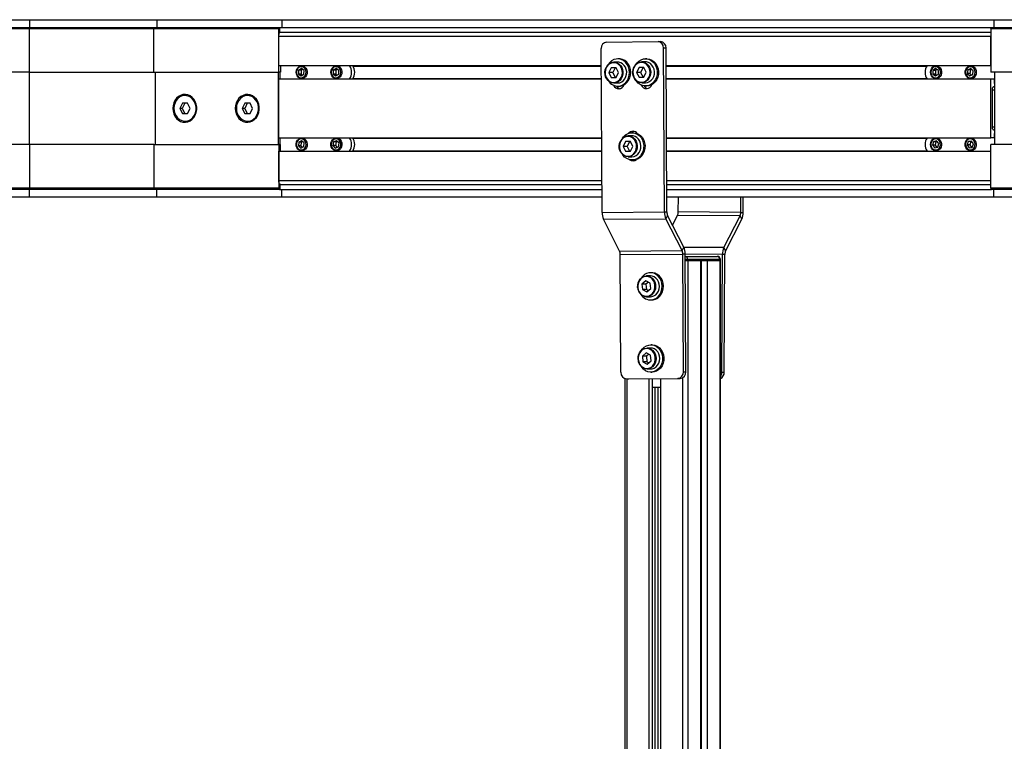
# Model space of a CAD drawing. Header units: millimetres. Extents: x 0 to 420, y 0 to 297.
# Tile 6 of 15: x 150 to 180, y 219 to 241. Entities that reach past the tile are written whole.
import ezdxf

# ---------------------------------------------------------------- set-up
doc = ezdxf.new("R2010")
doc.units = ezdxf.units.MM

msp = doc.modelspace()

# ---------------------------------------------------------------- linework, layer by layer
at = {"color": 7, "linetype": 'Continuous', "lineweight": 25}
for p, q in [((145.50665, 241.48329), (150.00665, 241.48329)), ((150.00665, 241.48329), (150.00665, 241.24329)), ((150.00665, 241.48329), (153.9754, 241.48329)), ((153.9754, 241.48329), (153.9754, 241.24329)), ((153.9754, 241.48329), (157.87252, 241.48329)), ((157.87252, 241.48329), (157.87252, 241.24329)), ((157.87252, 241.48329), (180.08607, 241.48329)), ((180.08607, 241.48329), (180.08607, 241.24329)), ((180.08607, 241.48329), (183.98318, 241.48329)), ((145.50665, 241.24329), (150.00665, 241.24329)), ((150.00665, 241.19329), (145.50665, 241.19329)), ((150.00665, 241.24329), (150.00665, 241.19329)), ((150.00665, 241.24329), (153.90665, 241.24329)), ((153.88165, 241.19329), (150.00665, 241.19329)), ((150.00665, 239.84329), (150.00665, 241.19329)), ((153.90665, 241.24329), (153.88165, 241.19329)), ((153.88165, 239.84329), (153.88165, 241.19329)), ((157.77877, 241.19329), (153.88165, 241.19329)), ((153.90665, 241.24329), (157.80377, 241.24329)), ((157.80377, 241.24329), (157.77877, 241.19329)), ((157.77877, 239.84329), (157.77877, 241.19329)), ((157.80377, 241.24329), (157.81627, 241.24329)), ((157.81627, 241.09329), (157.81627, 241.24329)), ((157.81627, 241.24329), (180.01732, 241.24329)), ((179.99232, 241.19329), (180.01732, 241.24329)), ((179.99232, 241.19329), (179.99232, 239.84329)), ((183.88943, 241.19329), (179.99232, 241.19329)), ((180.01732, 241.24329), (183.91443, 241.24329)), ((157.77877, 240.05079), (157.77877, 240.96829)), ((157.77877, 240.96829), (179.99232, 240.96829)), ((157.81627, 241.09329), (179.99232, 241.09329)), ((179.99232, 240.05079), (179.99232, 240.96829)), ((167.86464, 235.47361), (167.83735, 240.58638)), ((168.00948, 240.78761), (169.6116, 240.79901)), ((169.6116, 240.79901), (169.6866, 240.79901)), ((169.81316, 235.48748), (169.78587, 240.60025)), ((169.86087, 240.60025), (169.78587, 240.60025)), ((169.88816, 235.48748), (169.86087, 240.60025)), ((168.39346, 240.26005), (168.35346, 240.26005)), ((169.25947, 240.26622), (169.21947, 240.26622)), ((169.25947, 240.26622), (169.21947, 240.26622)), ((157.77877, 240.05079), (167.84021, 240.05079)), ((157.83627, 240.05079), (157.83627, 239.84329)), ((158.39771, 239.90464), (158.39407, 239.78924)), ((158.48608, 239.95869), (158.39771, 239.90464)), ((158.47771, 239.90464), (158.39771, 239.90464)), ((158.47771, 239.90464), (158.47407, 239.78924)), ((158.52272, 239.93216), (158.47771, 239.90464)), ((158.5708, 239.89734), (158.48608, 239.95869)), ((158.55744, 240.04329), (158.49577, 240.04329)), ((159.48053, 239.90516), (159.47635, 239.78979)), ((159.56915, 239.95866), (159.48053, 239.90516)), ((159.56053, 239.90516), (159.48053, 239.90516)), ((159.56053, 239.90516), (159.55635, 239.78979)), ((159.60529, 239.93218), (159.56053, 239.90516)), ((159.65359, 239.89679), (159.56915, 239.95866)), ((159.63997, 240.04329), (159.5783, 240.04329)), ((160.09504, 240.03829), (167.84027, 240.03829)), ((168.15266, 239.98452), (168.07846, 239.83398)), ((168.30266, 239.98558), (168.15266, 239.98452)), ((168.27766, 239.98452), (168.15266, 239.98452)), ((168.27766, 239.98452), (168.20346, 239.83398)), ((168.35346, 240.16005), (168.23596, 240.16005)), ((168.30311, 239.9847), (168.27766, 239.98452)), ((168.37846, 239.83612), (168.30266, 239.98558)), ((169.01867, 239.99068), (168.94447, 239.84015)), ((169.16867, 239.99175), (169.01867, 239.99068)), ((169.14367, 239.99068), (169.01867, 239.99068)), ((169.14367, 239.99068), (169.06947, 239.84015)), ((169.21947, 240.16622), (169.10197, 240.16622)), ((169.16912, 239.99086), (169.14367, 239.99068)), ((169.24447, 239.84228), (169.16867, 239.99175)), ((169.8638, 240.05079), (179.99232, 240.05079)), ((169.86387, 240.03829), (178.00105, 240.03829)), ((178.27112, 239.95876), (178.18451, 239.90103)), ((178.18451, 239.90103), (178.18451, 239.78556)), ((178.26451, 239.90103), (178.18451, 239.90103)), ((178.31112, 239.9321), (178.26451, 239.90103)), ((178.26451, 239.90103), (178.26451, 239.78556)), ((178.35772, 239.90103), (178.27112, 239.95876)), ((178.35612, 240.04329), (178.28445, 240.04329)), ((178.35772, 239.78556), (178.35772, 239.90103)), ((179.27607, 239.91615), (179.26021, 239.80214)), ((179.3695, 239.9573), (179.27607, 239.91615)), ((179.35607, 239.91615), (179.27607, 239.91615)), ((179.35607, 239.91615), (179.34021, 239.80214)), ((179.39504, 239.93332), (179.35607, 239.91615)), ((179.43865, 240.04329), (179.36698, 240.04329)), ((179.44708, 239.88444), (179.3695, 239.9573)), ((150.00665, 239.84329), (145.50665, 239.84329)), ((150.00665, 239.84329), (153.88165, 239.84329)), ((150.00665, 237.59329), (150.00665, 239.84329)), ((153.88165, 239.84329), (157.77877, 239.84329)), ((153.93915, 237.59329), (153.93915, 239.84329)), ((157.77131, 237.59329), (157.77131, 239.84329)), ((157.83627, 239.84329), (157.77877, 239.84329)), ((157.77877, 237.80079), (157.77877, 239.63579)), ((157.77877, 239.63579), (167.84242, 239.63579)), ((157.82131, 239.63579), (157.82131, 239.84329)), ((158.39407, 239.78924), (158.47879, 239.7279)), ((158.47407, 239.78924), (158.39407, 239.78924)), ((158.47407, 239.78924), (158.52216, 239.75442)), ((158.47879, 239.7279), (158.56716, 239.78195)), ((158.49577, 239.64329), (158.55744, 239.64329)), ((158.56716, 239.78195), (158.5708, 239.89734)), ((159.47635, 239.78979), (159.56078, 239.72792)), ((159.55635, 239.78979), (159.47635, 239.78979)), ((159.55635, 239.78979), (159.60464, 239.7544)), ((159.56078, 239.72792), (159.6494, 239.78142)), ((159.5783, 239.64329), (159.63997, 239.64329)), ((159.6494, 239.78142), (159.65359, 239.89679)), ((160.09504, 239.64829), (167.84236, 239.64829)), ((168.07846, 239.83398), (168.15426, 239.68452)), ((168.20346, 239.83398), (168.07846, 239.83398)), ((168.15426, 239.68452), (168.30426, 239.68559)), ((168.20346, 239.83398), (168.27881, 239.68541)), ((168.30426, 239.68559), (168.37846, 239.83612)), ((168.94447, 239.84015), (169.02027, 239.69069)), ((169.06947, 239.84015), (168.94447, 239.84015)), ((169.02027, 239.69069), (169.17027, 239.69175)), ((169.06947, 239.84015), (169.14482, 239.69157)), ((169.17027, 239.69175), (169.24447, 239.84228)), ((169.86595, 239.64829), (178.00105, 239.64829)), ((169.86602, 239.63579), (179.99232, 239.63579)), ((178.18451, 239.78556), (178.27112, 239.72782)), ((178.26451, 239.78556), (178.18451, 239.78556)), ((178.26451, 239.78556), (178.31112, 239.75449)), ((178.27112, 239.72782), (178.35772, 239.78556)), ((178.28445, 239.64329), (178.35612, 239.64329)), ((179.26021, 239.80214), (179.33779, 239.72928)), ((179.34021, 239.80214), (179.26021, 239.80214)), ((179.33779, 239.72928), (179.43123, 239.77043)), ((179.34021, 239.80214), (179.39225, 239.75327)), ((179.36698, 239.64329), (179.43865, 239.64329)), ((179.43123, 239.77043), (179.44708, 239.88444)), ((183.88943, 239.84329), (179.99232, 239.84329)), ((179.99232, 237.80079), (179.99232, 239.63579)), ((179.99232, 239.63579), (180.09982, 239.63579)), ((180.09982, 239.63579), (180.09982, 239.49829)), ((180.11477, 237.59329), (180.11477, 239.84329)), ((168.23596, 239.51005), (168.35346, 239.51005)), ((168.35346, 239.41005), (168.39346, 239.41005)), ((169.10197, 239.51622), (169.21947, 239.51622)), ((169.21947, 239.41622), (169.25947, 239.41622)), ((169.21947, 239.41622), (169.25947, 239.41622)), ((180.04232, 238.13829), (180.04232, 239.29829)), ((180.04232, 239.29829), (180.11477, 239.29829)), ((180.09232, 239.39829), (180.11477, 239.39829)), ((180.09982, 239.51829), (180.11477, 239.51829)), ((180.09982, 239.49829), (180.11477, 239.49829)), ((154.86473, 239.11829), (154.85473, 239.11829)), ((156.81329, 239.11829), (156.80329, 239.11829)), ((154.77473, 238.87829), (154.69473, 238.71829)), ((154.69473, 238.71829), (154.77473, 238.55829)), ((154.76973, 238.71829), (154.69473, 238.71829)), ((154.84973, 238.87829), (154.76973, 238.71829)), ((154.76973, 238.71829), (154.84973, 238.55829)), ((154.93473, 238.87829), (154.77473, 238.87829)), ((155.01473, 238.71829), (154.93473, 238.87829)), ((154.93473, 238.55829), (155.01473, 238.71829)), ((156.72329, 238.87829), (156.64329, 238.71829)), ((156.64329, 238.71829), (156.72329, 238.55829)), ((156.71829, 238.71829), (156.64329, 238.71829)), ((156.79829, 238.87829), (156.71829, 238.71829)), ((156.71829, 238.71829), (156.79829, 238.55829)), ((156.88329, 238.87829), (156.72329, 238.87829)), ((156.96329, 238.71829), (156.88329, 238.87829)), ((156.88329, 238.55829), (156.96329, 238.71829)), ((154.77473, 238.55829), (154.93473, 238.55829)), ((156.72329, 238.55829), (156.88329, 238.55829)), ((154.85473, 238.31829), (154.86473, 238.31829)), ((156.80329, 238.31829), (156.81329, 238.31829)), ((180.04232, 238.13829), (180.11477, 238.13829)), ((157.77877, 237.80079), (167.85222, 237.80079)), ((157.82131, 237.59329), (157.82131, 237.80079)), ((158.55744, 237.79329), (158.49577, 237.79329)), ((159.63997, 237.79329), (159.5783, 237.79329)), ((160.09504, 237.78829), (167.85229, 237.78829)), ((168.79877, 237.8591), (168.68127, 237.8591)), ((168.83877, 237.9591), (168.79877, 237.9591)), ((169.87581, 237.80079), (179.99232, 237.80079)), ((169.87588, 237.78829), (178.00105, 237.78829)), ((178.35612, 237.79329), (178.28445, 237.79329)), ((179.43865, 237.79329), (179.36698, 237.79329)), ((180.09982, 237.80079), (179.99232, 237.80079)), ((180.11477, 238.03829), (180.09232, 238.03829)), ((180.11477, 237.93829), (180.09982, 237.93829)), ((180.09982, 237.93829), (180.09982, 237.80079)), ((180.11477, 237.91829), (180.09982, 237.91829)), ((150.00665, 237.59329), (145.50665, 237.59329)), ((150.00665, 237.59329), (150.00665, 236.24329)), ((153.88165, 237.59329), (150.00665, 237.59329)), ((153.88165, 237.59329), (153.88165, 236.24329)), ((153.88165, 237.59329), (157.77877, 237.59329)), ((157.77877, 237.59329), (157.77877, 236.24329)), ((157.83627, 237.59329), (157.77877, 237.59329)), ((157.83627, 237.38579), (157.83627, 237.59329)), ((158.40122, 237.66066), (158.3913, 237.54576)), ((158.3913, 237.54576), (158.47252, 237.47839)), ((158.4713, 237.54576), (158.3913, 237.54576)), ((158.49235, 237.70819), (158.40122, 237.66066)), ((158.48122, 237.66066), (158.40122, 237.66066)), ((158.48122, 237.66066), (158.4713, 237.54576)), ((158.4713, 237.54576), (158.52163, 237.50401)), ((158.47252, 237.47839), (158.56365, 237.52593)), ((158.52324, 237.68258), (158.48122, 237.66066)), ((158.57357, 237.64083), (158.49235, 237.70819)), ((158.56365, 237.52593), (158.57357, 237.64083)), ((159.49043, 237.67027), (159.46997, 237.55724)), ((159.46997, 237.55724), (159.54451, 237.48027)), ((159.54997, 237.55724), (159.46997, 237.55724)), ((159.58543, 237.70632), (159.49043, 237.67027)), ((159.57043, 237.67027), (159.49043, 237.67027)), ((159.54451, 237.48027), (159.63951, 237.51632)), ((159.57043, 237.67027), (159.54997, 237.55724)), ((159.54997, 237.55724), (159.60301, 237.50247)), ((159.60693, 237.68412), (159.57043, 237.67027)), ((159.65997, 237.62935), (159.58543, 237.70632)), ((159.63951, 237.51632), (159.65997, 237.62935)), ((168.59877, 237.6841), (168.52377, 237.5341)), ((168.52377, 237.5341), (168.59877, 237.3841)), ((168.64877, 237.5341), (168.52377, 237.5341)), ((168.74877, 237.6841), (168.59877, 237.6841)), ((168.72377, 237.6841), (168.64877, 237.5341)), ((168.64877, 237.5341), (168.72377, 237.3841)), ((168.82377, 237.5341), (168.74877, 237.6841)), ((168.74877, 237.3841), (168.82377, 237.5341)), ((178.2022, 237.67697), (178.1739, 237.56622)), ((178.1739, 237.56622), (178.24282, 237.48254)), ((178.2539, 237.56622), (178.1739, 237.56622)), ((178.29941, 237.70404), (178.2022, 237.67697)), ((178.2822, 237.67697), (178.2022, 237.67697)), ((178.24282, 237.48254), (178.34003, 237.50962)), ((178.2822, 237.67697), (178.2539, 237.56622)), ((178.2539, 237.56622), (178.30789, 237.50067)), ((178.31434, 237.68592), (178.2822, 237.67697)), ((178.36833, 237.62037), (178.29941, 237.70404)), ((178.34003, 237.50962), (178.36833, 237.62037)), ((179.29179, 237.68402), (179.25467, 237.5768)), ((179.25467, 237.5768), (179.31653, 237.48607)), ((179.33467, 237.5768), (179.25467, 237.5768)), ((179.39076, 237.70051), (179.29179, 237.68402)), ((179.37179, 237.68402), (179.29179, 237.68402)), ((179.31653, 237.48607), (179.41551, 237.50257)), ((179.37179, 237.68402), (179.33467, 237.5768)), ((179.33467, 237.5768), (179.38837, 237.49804)), ((179.39893, 237.68854), (179.37179, 237.68402)), ((179.45262, 237.60979), (179.39076, 237.70051)), ((179.41551, 237.50257), (179.45262, 237.60979)), ((179.99232, 236.24329), (179.99232, 237.59329)), ((183.88943, 237.59329), (179.99232, 237.59329)), ((157.77877, 236.46829), (157.77877, 237.38579)), ((157.77877, 237.38579), (167.85443, 237.38579)), ((158.49577, 237.39329), (158.55744, 237.39329)), ((159.5783, 237.39329), (159.63997, 237.39329)), ((160.09504, 237.39829), (167.85437, 237.39829)), ((168.59877, 237.3841), (168.74877, 237.3841)), ((168.68127, 237.2091), (168.79877, 237.2091)), ((169.87796, 237.39829), (178.00105, 237.39829)), ((169.87803, 237.38579), (179.99232, 237.38579)), ((178.28445, 237.39329), (178.35612, 237.39329)), ((179.36698, 237.39329), (179.43865, 237.39329)), ((179.99232, 236.46829), (179.99232, 237.38579)), ((168.79877, 237.1091), (168.83877, 237.1091)), ((145.50665, 236.24329), (150.00665, 236.24329)), ((150.00665, 236.19329), (150.00665, 236.24329)), ((150.00665, 236.24329), (153.88165, 236.24329)), ((153.90665, 236.19329), (153.88165, 236.24329)), ((153.88165, 236.24329), (157.77877, 236.24329)), ((157.77877, 236.46829), (167.85933, 236.46829)), ((157.77877, 236.24329), (157.80377, 236.19329)), ((157.81627, 236.34329), (157.81627, 236.19329)), ((157.81627, 236.34329), (167.86, 236.34329)), ((169.88293, 236.46829), (179.99232, 236.46829)), ((169.88359, 236.34329), (179.99232, 236.34329)), ((179.99232, 236.24329), (183.88943, 236.24329)), ((180.01732, 236.19329), (179.99232, 236.24329)), ((150.00665, 236.19329), (145.50665, 236.19329)), ((150.00665, 235.95329), (145.50665, 235.95329)), ((153.90665, 236.19329), (150.00665, 236.19329)), ((150.00665, 235.95329), (150.00665, 236.19329)), ((153.9754, 235.95329), (150.00665, 235.95329)), ((157.80377, 236.19329), (153.90665, 236.19329)), ((153.9754, 235.95329), (153.9754, 236.19329)), ((157.87252, 235.95329), (153.9754, 235.95329)), ((157.80377, 236.19329), (157.81627, 236.19329)), ((157.81627, 236.19329), (167.8608, 236.19329)), ((157.87252, 235.95329), (157.87252, 236.19329)), ((167.86208, 235.95329), (157.87252, 235.95329)), ((169.88439, 236.19329), (180.01732, 236.19329)), ((180.08607, 235.95329), (169.88568, 235.95329)), ((170.24502, 235.48748), (170.24751, 235.95329)), ((172.19354, 235.47361), (172.1961, 235.95329)), ((172.26854, 235.47361), (172.2711, 235.95329)), ((183.91443, 236.19329), (180.01732, 236.19329)), ((180.08607, 235.95329), (180.08607, 236.19329)), ((183.98318, 235.95329), (180.08607, 235.95329)), ((167.86464, 235.47361), (169.81316, 235.48748)), ((169.81316, 235.48748), (169.88816, 235.48748)), ((169.9107, 235.38141), (169.85823, 235.27535)), ((170.4126, 234.38823), (169.9107, 235.38141)), ((170.06659, 235.07292), (170.22249, 235.38141)), ((172.17101, 235.36755), (170.22249, 235.38141)), ((172.19354, 235.47361), (170.24502, 235.48748)), ((171.66911, 234.37437), (172.17101, 235.36755)), ((172.22347, 235.26148), (172.17101, 235.36755)), ((172.19354, 235.47361), (172.26854, 235.47361)), ((167.90971, 235.26148), (169.85823, 235.27535)), ((168.41161, 234.2683), (167.90971, 235.26148)), ((170.36013, 234.28217), (169.85823, 235.27535)), ((171.72157, 234.2683), (172.22347, 235.26148)), ((170.36013, 234.28217), (170.4126, 234.38823)), ((171.66911, 234.37437), (170.41504, 234.38329)), ((171.66911, 234.37437), (171.72157, 234.2683)), ((168.41161, 234.2683), (170.36013, 234.28217)), ((168.43414, 234.16224), (170.38266, 234.17611)), ((168.45376, 230.48657), (168.43414, 234.16224)), ((170.45766, 234.17611), (170.38266, 234.17611)), ((170.40228, 230.50044), (170.38266, 234.17611)), ((170.47728, 230.50044), (170.45766, 234.17611)), ((171.62404, 234.16224), (170.45769, 234.17054)), ((170.45805, 234.10251), (171.45427, 234.10251)), ((171.45427, 234.10251), (171.45762, 234.10251)), ((171.60442, 230.48657), (171.62404, 234.16224)), ((171.69904, 234.16224), (171.62404, 234.16224)), ((171.67942, 230.48657), (171.69904, 234.16224)), ((170.54087, 234.00251), (170.45859, 234.00251)), ((170.54087, 233.97751), (170.45872, 233.97751)), ((170.45872, 233.97751), (170.54087, 233.97751)), ((170.54087, 234.00251), (170.54087, 233.97751)), ((171.54087, 234.00251), (170.54087, 234.00251)), ((170.54087, 233.97751), (171.54087, 233.97751)), ((170.54087, 233.97751), (170.93712, 233.97751)), ((170.54087, 233.97751), (170.54087, 201.72751)), ((170.93712, 233.97751), (170.93712, 201.72751)), ((170.95842, 233.97751), (170.95842, 201.72751)), ((171.14462, 233.97751), (171.14462, 201.72751)), ((171.14462, 233.97751), (171.54087, 233.97751)), ((171.54087, 233.97751), (171.54087, 234.00251)), ((171.55762, 234.00251), (171.54087, 234.00251)), ((171.55762, 233.97751), (171.54087, 233.97751)), ((171.54087, 233.97751), (171.55762, 233.97751)), ((171.54087, 233.97751), (171.54087, 201.72751)), ((171.55762, 233.97751), (171.55762, 234.00251)), ((171.55762, 201.72751), (171.55762, 233.97751)), ((169.37374, 233.49346), (169.25624, 233.49346)), ((169.41374, 233.59346), (169.37374, 233.59346)), ((169.23261, 233.34066), (169.11153, 233.23842)), ((169.11153, 233.23842), (169.12766, 233.06622)), ((169.23653, 233.23842), (169.11153, 233.23842)), ((169.36983, 233.27069), (169.23261, 233.34066)), ((169.31054, 233.30092), (169.23653, 233.23842)), ((169.23653, 233.23842), (169.25266, 233.06622)), ((169.38596, 233.09849), (169.36983, 233.27069)), ((169.12766, 233.06622), (169.26488, 232.99626)), ((169.25266, 233.06622), (169.12766, 233.06622)), ((169.25266, 233.06622), (169.31194, 233.03599)), ((169.25624, 232.84346), (169.37374, 232.84346)), ((169.26488, 232.99626), (169.38596, 233.09849)), ((169.37374, 232.74346), (169.41374, 232.74346)), ((169.42575, 231.3435), (169.38575, 231.3435)), ((169.24462, 231.0907), (169.12354, 230.98846)), ((169.38184, 231.02073), (169.24462, 231.0907)), ((169.32256, 231.05096), (169.24854, 230.98846)), ((169.38575, 231.2435), (169.26825, 231.2435)), ((169.39797, 230.84853), (169.38184, 231.02073)), ((169.12354, 230.98846), (169.13967, 230.81626)), ((169.24854, 230.98846), (169.12354, 230.98846)), ((169.13967, 230.81626), (169.27689, 230.7463)), ((169.26467, 230.81626), (169.13967, 230.81626)), ((169.24854, 230.98846), (169.26467, 230.81626)), ((169.26467, 230.81626), (169.32395, 230.78604)), ((169.27689, 230.7463), (169.39797, 230.84853)), ((169.26825, 230.5935), (169.38575, 230.5935)), ((169.38575, 230.4935), (169.42575, 230.4935)), ((170.40228, 230.50044), (170.47728, 230.50044)), ((171.60442, 230.48657), (171.67942, 230.48657)), ((168.57557, 230.29681), (168.57557, 201.72751)), ((168.62803, 230.28781), (170.23015, 230.29921)), ((168.62803, 230.28781), (168.70303, 230.28781)), ((168.63807, 230.28781), (168.63807, 201.72751)), ((168.70303, 230.28781), (170.30515, 230.29921)), ((169.32439, 230.29223), (169.32439, 201.72751)), ((169.43189, 230.293), (169.43189, 201.72751)), ((169.68379, 230.29479), (169.68379, 201.72751)), ((170.30515, 230.29921), (170.23015, 230.29921)), ((170.37012, 230.31431), (170.37012, 201.72751)), ((169.43189, 230.01723), (169.68379, 230.01902)), ((169.56821, 230.01713), (169.43189, 230.01651)), ((169.51175, 230.01687), (169.51175, 201.72751)), ((169.68379, 230.01795), (169.56821, 230.01713)), ((169.60283, 230.01737), (169.60283, 201.72751))]:
    msp.add_line(p, q, dxfattribs=at)
at = {"color": 7, "linetype": 'Continuous', "lineweight": 25, "flags": 128}
for points in [[(157.77877, 240.96829), (157.77997, 240.99268), (157.78352, 241.01613), (157.7893, 241.03774), (157.79707, 241.05668), (157.80654, 241.07223), (157.81735, 241.08378), (157.82907, 241.09089), (157.84127, 241.09329)], [(168.39722, 239.41307), (168.47225, 239.43279), (168.54208, 239.4701), (168.60367, 239.52336), (168.65433, 239.59024), (168.69183, 239.66782), (168.71455, 239.75271), (168.72148, 239.8412), (168.71234, 239.92942), (168.6875, 240.01351), (168.64807, 240.08981), (168.59576, 240.15497), (168.53286, 240.20615), (168.46212, 240.24111), (168.38664, 240.25832), (168.3097, 240.25704), (168.23467, 240.23731), (168.16484, 240.2), (168.10325, 240.14674), (168.05535, 240.08431)], [(168.39346, 239.41005), (168.43722, 239.41307), (168.51225, 239.43279), (168.58208, 239.4701), (168.64367, 239.52336), (168.69433, 239.59024), (168.73183, 239.66782), (168.75455, 239.75271), (168.76148, 239.8412), (168.75234, 239.92942), (168.7275, 240.01351), (168.68807, 240.08981), (168.63576, 240.15497), (168.57286, 240.20615), (168.50212, 240.24111), (168.42664, 240.25832), (168.39346, 240.26005)], [(168.92136, 240.09048), (168.95641, 240.13847), (169.01568, 240.19513), (169.08386, 240.23632), (169.15797, 240.26024), (169.23476, 240.26585), (169.31088, 240.2529), (169.38301, 240.22196), (169.44799, 240.17438), (169.50299, 240.11223), (169.54559, 240.03825), (169.57394, 239.95565), (169.5868, 239.86805), (169.5836, 239.77927), (169.56449, 239.69321), (169.5303, 239.61361), (169.48253, 239.54396), (169.42326, 239.48731), (169.35508, 239.44611), (169.28098, 239.42219), (169.20418, 239.41658), (169.12806, 239.42953), (169.05593, 239.46047), (168.99095, 239.50806), (168.93596, 239.5702), (168.92136, 239.59196)], [(168.92136, 240.09048), (168.95641, 240.13847), (169.01568, 240.19513), (169.08386, 240.23632), (169.15797, 240.26024), (169.23476, 240.26585), (169.31088, 240.2529), (169.38301, 240.22196), (169.44799, 240.17438), (169.50299, 240.11223), (169.54559, 240.03825), (169.57394, 239.95565), (169.5868, 239.86805), (169.5836, 239.77927), (169.56449, 239.69321), (169.5303, 239.61361), (169.48253, 239.54396), (169.42326, 239.48731), (169.35508, 239.44611), (169.28098, 239.42219), (169.20418, 239.41658), (169.12806, 239.42953), (169.05593, 239.46047), (168.99095, 239.50806), (168.93596, 239.5702), (168.92136, 239.59196)], [(169.25947, 240.26622), (169.27476, 240.26585), (169.35088, 240.2529), (169.42301, 240.22196), (169.48799, 240.17438), (169.54299, 240.11223), (169.58559, 240.03825), (169.61394, 239.95565), (169.6268, 239.86805), (169.6236, 239.77927), (169.60449, 239.69321), (169.5703, 239.61361), (169.52253, 239.54396), (169.46326, 239.48731), (169.39508, 239.44611), (169.32098, 239.42219), (169.25947, 239.41622)], [(169.25947, 240.26622), (169.27476, 240.26585), (169.35088, 240.2529), (169.42301, 240.22196), (169.48799, 240.17438), (169.54299, 240.11223), (169.58559, 240.03825), (169.61394, 239.95565), (169.6268, 239.86805), (169.6236, 239.77927), (169.60449, 239.69321), (169.5703, 239.61361), (169.52253, 239.54396), (169.46326, 239.48731), (169.39508, 239.44611), (169.32098, 239.42219), (169.25947, 239.41622)], [(158.58779, 240.01273), (158.62695, 239.97389), (158.65446, 239.92344), (158.66787, 239.86587), (158.66598, 239.80629), (158.64898, 239.75), (158.61836, 239.702), (158.57684, 239.66655), (158.52813, 239.64681), (158.47653, 239.64453), (158.42665, 239.65991), (158.38291, 239.69158), (158.3492, 239.73673), (158.32851, 239.79135), (158.32268, 239.85059), (158.33223, 239.90918), (158.35631, 239.96191), (158.39279, 240.0041), (158.43841, 240.03201), (158.48913, 240.04315), (158.54044, 240.03652), (158.58779, 240.01273)], [(158.56218, 239.99014), (158.51657, 240.01209), (158.46725, 240.01574), (158.41959, 240.0007), (158.37873, 239.96861), (158.34911, 239.92294), (158.33394, 239.86863), (158.33486, 239.81158), (158.35177, 239.75797), (158.38284, 239.7136), (158.42471, 239.68329), (158.47283, 239.67031), (158.52199, 239.67608), (158.56687, 239.69997), (158.60259, 239.7394), (158.6253, 239.79007), (158.63252, 239.84652), (158.62348, 239.90262), (158.59916, 239.95229), (158.56218, 239.99014)], [(159.6711, 240.01216), (159.71009, 239.97307), (159.73736, 239.92245), (159.7505, 239.8648), (159.74834, 239.80523), (159.73107, 239.74905), (159.70023, 239.70124), (159.65855, 239.66605), (159.60974, 239.64662), (159.55814, 239.64465), (159.50833, 239.66034), (159.46474, 239.69228), (159.43123, 239.73764), (159.4108, 239.79239), (159.40525, 239.85166), (159.41507, 239.91019), (159.4394, 239.96277), (159.47607, 240.00474), (159.52182, 240.03236), (159.5726, 240.04318), (159.62388, 240.03624), (159.6711, 240.01216)], [(159.6454, 239.98965), (159.59989, 240.01187), (159.55059, 240.01583), (159.50285, 240.00109), (159.46184, 239.96925), (159.43201, 239.92376), (159.41659, 239.86955), (159.41724, 239.8125), (159.43391, 239.75878), (159.46477, 239.71422), (159.5065, 239.68365), (159.55456, 239.67038), (159.60374, 239.67584), (159.64873, 239.69945), (159.68464, 239.73865), (159.70758, 239.78919), (159.71507, 239.84559), (159.70629, 239.90174), (159.68219, 239.95156), (159.6454, 239.98965)], [(168.23596, 239.51005), (168.17274, 239.51836), (168.1112, 239.54373), (168.05638, 239.5848), (168.01124, 239.63937), (167.97821, 239.70449), (167.95909, 239.77664), (167.95488, 239.85195), (167.96584, 239.92634), (167.99135, 239.99581)], [(167.99514, 239.98839), (167.97014, 239.91946), (167.96015, 239.84563), (167.96576, 239.77117), (167.98663, 239.70043), (168.02156, 239.63752), (168.06851, 239.58608), (168.12476, 239.54912), (168.18703, 239.52877), (168.25171, 239.52622), (168.31504, 239.54162), (168.35964, 239.56458)], [(168.23596, 240.16005), (168.26691, 240.15808), (168.33059, 240.14113), (168.38917, 240.10768), (168.43949, 240.05953), (168.47884, 239.99928), (168.50509, 239.93018), (168.51684, 239.85595), (168.51344, 239.78059), (168.49508, 239.70817), (168.46276, 239.64259), (168.4182, 239.58738), (168.36383, 239.54553), (168.30256, 239.51928), (168.2377, 239.51006), (168.23596, 239.51005)], [(168.35346, 239.51005), (168.3552, 239.51006), (168.42006, 239.51928), (168.48133, 239.54553), (168.5357, 239.58738), (168.58026, 239.64259), (168.61258, 239.70817), (168.63094, 239.78059), (168.63434, 239.85595), (168.62259, 239.93018), (168.59634, 239.99928), (168.55699, 240.05953), (168.50667, 240.10768), (168.44809, 240.14113), (168.38441, 240.15808), (168.35346, 240.16005)], [(169.10197, 239.51622), (169.03875, 239.52452), (168.9772, 239.54989), (168.92239, 239.59097), (168.87725, 239.64554), (168.84422, 239.71065), (168.82509, 239.78281), (168.82089, 239.85811), (168.83184, 239.93251), (168.85736, 240.00198)], [(168.86115, 239.99456), (168.83615, 239.92563), (168.82616, 239.85179), (168.83176, 239.77734), (168.85264, 239.7066), (168.88756, 239.64368), (168.93452, 239.59225), (168.99076, 239.55528), (169.05304, 239.53493), (169.11772, 239.53238), (169.18105, 239.54778), (169.22565, 239.57074)], [(169.10197, 240.16622), (169.13292, 240.16424), (169.1966, 240.1473), (169.25518, 240.11385), (169.3055, 240.0657), (169.34485, 240.00545), (169.3711, 239.93634), (169.38285, 239.86211), (169.37945, 239.78675), (169.36109, 239.71433), (169.32877, 239.64875), (169.28421, 239.59354), (169.22984, 239.55169), (169.16857, 239.52544), (169.10371, 239.51622), (169.10197, 239.51622)], [(169.21947, 239.51622), (169.22121, 239.51622), (169.28607, 239.52544), (169.34734, 239.55169), (169.40171, 239.59354), (169.44627, 239.64875), (169.47859, 239.71433), (169.49695, 239.78675), (169.50035, 239.86211), (169.4886, 239.93634), (169.46235, 240.00545), (169.423, 240.0657), (169.37268, 240.11385), (169.3141, 240.1473), (169.25042, 240.16424), (169.21947, 240.16622)], [(178.11124, 239.84329), (178.11894, 239.90224), (178.14134, 239.95596), (178.17646, 239.99966), (178.22117, 240.02947), (178.27151, 240.04273), (178.32299, 240.03828), (178.37105, 240.0165), (178.41142, 239.97933), (178.4405, 239.93007), (178.45572, 239.8731), (178.45572, 239.81348), (178.4405, 239.75652), (178.41142, 239.70726), (178.37105, 239.67009), (178.32299, 239.64831), (178.27151, 239.64385), (178.22117, 239.65712), (178.17646, 239.68693), (178.14134, 239.73063), (178.11894, 239.78434), (178.11124, 239.84329)], [(178.121, 239.84329), (178.12914, 239.78701), (178.15266, 239.73683), (178.18901, 239.69818), (178.23427, 239.67526), (178.28351, 239.67055), (178.33141, 239.68456), (178.37278, 239.71577), (178.40313, 239.76079), (178.41918, 239.81476), (178.41918, 239.87182), (178.40313, 239.92579), (178.37278, 239.97082), (178.33141, 240.00203), (178.28351, 240.01603), (178.23427, 240.01132), (178.18901, 239.9884), (178.15266, 239.94976), (178.12914, 239.89957), (178.121, 239.84329)], [(179.19597, 239.875), (179.21166, 239.9318), (179.24115, 239.98073), (179.28183, 240.01745), (179.33007, 240.0387), (179.38159, 240.04258), (179.43181, 240.02876), (179.47627, 239.99845), (179.51102, 239.95436), (179.53297, 239.9004), (179.54018, 239.84137), (179.53199, 239.7825), (179.50914, 239.72904), (179.47366, 239.68573), (179.42871, 239.65642), (179.37826, 239.64372), (179.32682, 239.64874), (179.27894, 239.67106), (179.23888, 239.70868), (179.21021, 239.75825), (179.19547, 239.81539), (179.19597, 239.875)], [(179.20544, 239.87077), (179.20574, 239.81372), (179.22207, 239.75986), (179.25266, 239.71505), (179.29419, 239.68414), (179.34217, 239.67047), (179.39139, 239.67553), (179.43652, 239.69877), (179.47267, 239.73767), (179.49592, 239.78802), (179.50376, 239.84435), (179.49532, 239.90058), (179.47154, 239.95059), (179.43498, 239.98898), (179.38961, 240.01158), (179.34034, 240.01594), (179.29251, 240.0016), (179.25131, 239.9701), (179.22119, 239.92486), (179.20544, 239.87077)], [(180.04232, 239.29829), (180.04328, 239.3178), (180.04612, 239.33656), (180.05074, 239.35385), (180.05696, 239.369), (180.06454, 239.38144), (180.07318, 239.39068), (180.08256, 239.39637), (180.09232, 239.39829)], [(154.47392, 238.71829), (154.48159, 238.63123), (154.50428, 238.54773), (154.54106, 238.47122), (154.59042, 238.40482), (154.65035, 238.35125), (154.71839, 238.31271), (154.79176, 238.29078), (154.86745, 238.28635), (154.94236, 238.2996), (155.01343, 238.32999), (155.07775, 238.37628), (155.13268, 238.43657), (155.17597, 238.5084), (155.20586, 238.58882), (155.22111, 238.67454), (155.22111, 238.76205), (155.20586, 238.84777), (155.17597, 238.92819), (155.13268, 239.00001), (155.07775, 239.0603), (155.01343, 239.10659), (154.94236, 239.13699), (154.86745, 239.15024), (154.79176, 239.1458), (154.71839, 239.12387), (154.65035, 239.08533), (154.59042, 239.03177), (154.54106, 238.96537), (154.50428, 238.88885), (154.48159, 238.80535), (154.47392, 238.71829)], [(155.15473, 238.91829), (155.11048, 238.98808), (155.05427, 239.04526), (154.98874, 239.08715), (154.91693, 239.11179), (154.84222, 239.11803), (154.76809, 239.10558), (154.69802, 239.07502), (154.63527, 239.02778), (154.58278, 238.96607), (154.54301, 238.89277), (154.51782, 238.81132), (154.50837, 238.72551), (154.51513, 238.63937), (154.53776, 238.55692), (154.57521, 238.48201), (154.62574, 238.41815), (154.68697, 238.36833), (154.75604, 238.33487), (154.82973, 238.31934), (154.90459, 238.32246), (154.97712, 238.34409), (155.04392, 238.38322), (155.10188, 238.43801), (155.14828, 238.50592), (155.18095, 238.58375), (155.19838, 238.66787), (155.19973, 238.75435), (155.18495, 238.83915), (155.15473, 238.91829)], [(156.42248, 238.71829), (156.43015, 238.63123), (156.45283, 238.54773), (156.48961, 238.47122), (156.53898, 238.40482), (156.59891, 238.35125), (156.66695, 238.31271), (156.74032, 238.29078), (156.81601, 238.28635), (156.89092, 238.2996), (156.96199, 238.32999), (157.0263, 238.37628), (157.08123, 238.43657), (157.12453, 238.5084), (157.15441, 238.58882), (157.16967, 238.67454), (157.16967, 238.76205), (157.15441, 238.84777), (157.12453, 238.92819), (157.08123, 239.00001), (157.0263, 239.0603), (156.96199, 239.10659), (156.89092, 239.13699), (156.81601, 239.15024), (156.74032, 239.1458), (156.66695, 239.12387), (156.59891, 239.08533), (156.53898, 239.03177), (156.48961, 238.96537), (156.45283, 238.88885), (156.43015, 238.80535), (156.42248, 238.71829)], [(157.10329, 238.91829), (157.05904, 238.98808), (157.00283, 239.04526), (156.93729, 239.08715), (156.86549, 239.11179), (156.79078, 239.11803), (156.71665, 239.10558), (156.64658, 239.07502), (156.58383, 239.02778), (156.53134, 238.96607), (156.49157, 238.89277), (156.46637, 238.81132), (156.45693, 238.72551), (156.46368, 238.63937), (156.48632, 238.55692), (156.52377, 238.48201), (156.57429, 238.41815), (156.63552, 238.36833), (156.7046, 238.33487), (156.77829, 238.31934), (156.85315, 238.32246), (156.92567, 238.34409), (156.99248, 238.38322), (157.05044, 238.43801), (157.09684, 238.50592), (157.12951, 238.58375), (157.14693, 238.66787), (157.14828, 238.75435), (157.13351, 238.83915), (157.10329, 238.91829)], [(154.86473, 238.31829), (154.91459, 238.32246), (154.98712, 238.34409), (155.05392, 238.38322), (155.11188, 238.43801), (155.15828, 238.50592), (155.19095, 238.58375), (155.20838, 238.66787), (155.20973, 238.75435), (155.19495, 238.83915), (155.16473, 238.91829)], [(156.81329, 238.31829), (156.86315, 238.32246), (156.93567, 238.34409), (157.00248, 238.38322), (157.06044, 238.43801), (157.10684, 238.50592), (157.13951, 238.58375), (157.15693, 238.66787), (157.15828, 238.75435), (157.14351, 238.83915), (157.11329, 238.91829)], [(180.09232, 238.03829), (180.08256, 238.04021), (180.07318, 238.0459), (180.06454, 238.05515), (180.05696, 238.06758), (180.05074, 238.08274), (180.04612, 238.10002), (180.04328, 238.11878), (180.04232, 238.13829)], [(158.59682, 237.75573), (158.63379, 237.71412), (158.6585, 237.66178), (158.66875, 237.60335), (158.66364, 237.54402), (158.6436, 237.48908), (158.61043, 237.44339), (158.56707, 237.41103), (158.51738, 237.39486), (158.46577, 237.39632), (158.41682, 237.41528), (158.37488, 237.45006), (158.34369, 237.49757), (158.32601, 237.55358), (158.32342, 237.61312), (158.33614, 237.6709), (158.36304, 237.72178), (158.40173, 237.76125), (158.44879, 237.78579), (158.50001, 237.79323), (158.55086, 237.78291), (158.59682, 237.75573)], [(158.57001, 237.73407), (158.52568, 237.75928), (158.47666, 237.7665), (158.42827, 237.75495), (158.38575, 237.72588), (158.3537, 237.68244), (158.33561, 237.62935), (158.33342, 237.57234), (158.34739, 237.51761), (158.37599, 237.47108), (158.41612, 237.43779), (158.46344, 237.42135), (158.51282, 237.42355), (158.55891, 237.44414), (158.59671, 237.48089), (158.62212, 237.52982), (158.6324, 237.58564), (158.62643, 237.64228), (158.60485, 237.69361), (158.57001, 237.73407)], [(159.69376, 237.74237), (159.72669, 237.69645), (159.74643, 237.64137), (159.75123, 237.58201), (159.74067, 237.52365), (159.71568, 237.47148), (159.67848, 237.43014), (159.63238, 237.40329), (159.58148, 237.39333), (159.53029, 237.40113), (159.48337, 237.42601), (159.44489, 237.46575), (159.41826, 237.51682), (159.40585, 237.57469), (159.40876, 237.63421), (159.42674, 237.6901), (159.45818, 237.73738), (159.5003, 237.77186), (159.54935, 237.79048), (159.60097, 237.79157), (159.65058, 237.77505), (159.69376, 237.74237)], [(159.66503, 237.7225), (159.62328, 237.75301), (159.57521, 237.76622), (159.52602, 237.76069), (159.48106, 237.73702), (159.44519, 237.69777), (159.4223, 237.64721), (159.41487, 237.5908), (159.42371, 237.53466), (159.44785, 237.48487), (159.48468, 237.44683), (159.53022, 237.42467), (159.57952, 237.42078), (159.62724, 237.43558), (159.66822, 237.46747), (159.698, 237.513), (159.71337, 237.56723), (159.71266, 237.62428), (159.69594, 237.67798), (159.66503, 237.7225)], [(168.50379, 237.78829), (168.53571, 237.83136), (168.59498, 237.88801), (168.66316, 237.92921), (168.73726, 237.95313), (168.81405, 237.95874), (168.89018, 237.94579), (168.9623, 237.91485), (169.02729, 237.86726), (169.08228, 237.80512), (169.12488, 237.73113), (169.15323, 237.64854), (169.16609, 237.56094), (169.1629, 237.47216), (169.14379, 237.3861), (169.1096, 237.3065), (169.06182, 237.23685), (169.00255, 237.18019), (168.93437, 237.139), (168.86027, 237.11508), (168.78348, 237.10947), (168.70735, 237.12242), (168.63523, 237.15336), (168.57024, 237.20094), (168.51525, 237.26309), (168.50065, 237.28484)], [(168.68127, 237.8591), (168.71394, 237.85691), (168.77753, 237.8395), (168.83593, 237.80564), (168.88599, 237.75713), (168.92502, 237.6966), (168.9509, 237.62731), (168.96225, 237.553), (168.95845, 237.47767), (168.9397, 237.40538), (168.90703, 237.34003), (168.86218, 237.28514), (168.80758, 237.24367), (168.74617, 237.21786), (168.68127, 237.2091)], [(168.79877, 237.2091), (168.86367, 237.21786), (168.92508, 237.24367), (168.97968, 237.28514), (169.02453, 237.34003), (169.0572, 237.40538), (169.07595, 237.47767), (169.07975, 237.553), (169.0684, 237.62731), (169.04252, 237.6966), (169.00349, 237.75713), (168.95343, 237.80564), (168.89503, 237.8395), (168.83144, 237.85691), (168.79877, 237.8591)], [(168.83877, 237.9591), (168.85405, 237.95874), (168.93018, 237.94579), (169.0023, 237.91485), (169.06729, 237.86726), (169.12228, 237.80512), (169.16488, 237.73113), (169.19323, 237.64854), (169.20609, 237.56094), (169.2029, 237.47216), (169.18379, 237.3861), (169.1496, 237.3065), (169.10182, 237.23685), (169.04255, 237.18019), (168.97437, 237.139), (168.90027, 237.11508), (168.83877, 237.1091)], [(178.11832, 237.64989), (178.14015, 237.70392), (178.1748, 237.74811), (178.21919, 237.77855), (178.26938, 237.79253), (178.32091, 237.78881), (178.3692, 237.76771), (178.40996, 237.73112), (178.43957, 237.68228), (178.45539, 237.62553), (178.45602, 237.56592), (178.44141, 237.50874), (178.41286, 237.45907), (178.37289, 237.42133), (178.32506, 237.39887), (178.27363, 237.39368), (178.22316, 237.40623), (178.17813, 237.4354), (178.14255, 237.47861), (178.11958, 237.532), (178.11126, 237.59083), (178.11832, 237.64989)], [(178.12714, 237.64234), (178.12115, 237.5857), (178.13141, 237.52989), (178.15681, 237.48094), (178.19459, 237.44417), (178.24067, 237.42356), (178.29005, 237.42134), (178.33738, 237.43776), (178.37752, 237.47103), (178.40614, 237.51755), (178.42012, 237.57227), (178.41796, 237.62928), (178.39988, 237.68238), (178.36785, 237.72583), (178.32534, 237.75492), (178.27695, 237.76649), (178.22793, 237.7593), (178.18359, 237.73411), (178.14873, 237.69367), (178.12714, 237.64234)], [(179.20615, 237.66752), (179.23224, 237.71897), (179.27031, 237.75924), (179.31696, 237.78477), (179.36806, 237.79329), (179.41907, 237.78403), (179.46544, 237.75783), (179.50307, 237.71701), (179.52861, 237.6652), (179.53978, 237.60699), (179.5356, 237.54757), (179.51644, 237.49221), (179.48399, 237.44583), (179.44115, 237.41256), (179.39172, 237.39534), (179.3401, 237.39572), (179.29086, 237.41364), (179.24838, 237.44754), (179.21644, 237.49438), (179.19788, 237.55001), (179.19434, 237.60949), (179.20615, 237.66752)], [(179.21426, 237.65763), (179.20372, 237.60188), (179.20943, 237.5452), (179.23077, 237.49374), (179.26542, 237.45306), (179.30963, 237.42758), (179.35862, 237.42005), (179.40706, 237.4313), (179.44972, 237.46011), (179.48197, 237.50334), (179.50031, 237.55633), (179.50275, 237.61332), (179.48904, 237.66814), (179.46066, 237.71485), (179.42068, 237.74838), (179.37344, 237.76511), (179.32405, 237.76322), (179.27787, 237.74292), (179.2399, 237.7064), (179.21426, 237.65763)], [(168.68127, 237.2091), (168.61636, 237.21786), (168.55495, 237.24367), (168.50035, 237.28514), (168.4555, 237.34003), (168.42283, 237.40538), (168.40408, 237.47767), (168.40028, 237.553), (168.41163, 237.62731), (168.43752, 237.6966)], [(168.44127, 237.6891), (168.4159, 237.62035), (168.40552, 237.54659), (168.41072, 237.4721), (168.43122, 237.40121), (168.46581, 237.33805), (168.51249, 237.28628), (168.56853, 237.24891), (168.6307, 237.22812), (168.69537, 237.22511), (168.75878, 237.24006), (168.80427, 237.2632)], [(168.86672, 237.08534), (168.84844, 237.09088), (168.81257, 237.1091)], [(157.84127, 236.34329), (157.82907, 236.34569), (157.81735, 236.35281), (157.80654, 236.36436), (157.79707, 236.3799), (157.7893, 236.39885), (157.78352, 236.42046), (157.77997, 236.44391), (157.77877, 236.46829)], [(168.97642, 233.13349), (168.97698, 233.20895), (168.99259, 233.28223), (169.02242, 233.34937), (169.06486, 233.40675), (169.11761, 233.4513), (169.17784, 233.48059), (169.24229, 233.49306), (169.25624, 233.49346)], [(168.98183, 233.13511), (168.9965, 233.06232), (169.02583, 232.9957), (169.06811, 232.93912), (169.12089, 232.89587), (169.1811, 232.86846), (169.24524, 232.85848), (169.30959, 232.86652), (169.37039, 232.89211), (169.42413, 232.93375), (169.46768, 232.98904), (169.4985, 233.05476), (169.51481, 233.12708), (169.51565, 233.2018), (169.50099, 233.27459), (169.47166, 233.34121), (169.42938, 233.39779), (169.3766, 233.44104), (169.31639, 233.46845), (169.25225, 233.47843), (169.1879, 233.47039), (169.12709, 233.4448), (169.07335, 233.40316), (169.02981, 233.34787), (168.99899, 233.28216), (168.98268, 233.20983), (168.98183, 233.13511)], [(169.41751, 232.74647), (169.49253, 232.7662), (169.56236, 232.80351), (169.62395, 232.85676), (169.67461, 232.92365), (169.71211, 233.00123), (169.73483, 233.08611), (169.74177, 233.1746), (169.73262, 233.26282), (169.70778, 233.34692), (169.66835, 233.42321), (169.61604, 233.48837), (169.55315, 233.53955), (169.48241, 233.57451), (169.40692, 233.59173), (169.32998, 233.59044), (169.25496, 233.57071), (169.18512, 233.5334), (169.12353, 233.48015), (169.07563, 233.41772)], [(169.25624, 233.49346), (169.30749, 233.48802), (169.36994, 233.46576), (169.42625, 233.42747), (169.4734, 233.37522), (169.50884, 233.31182), (169.53066, 233.24069), (169.53769, 233.16567), (169.52955, 233.0908), (169.50667, 233.02011), (169.47029, 232.95742), (169.42238, 232.90611), (169.3655, 232.86894), (169.30274, 232.84792), (169.25624, 232.84346)], [(169.37374, 232.84346), (169.42024, 232.84792), (169.483, 232.86894), (169.53988, 232.90611), (169.58779, 232.95742), (169.62417, 233.02011), (169.64705, 233.0908), (169.65519, 233.16567), (169.64816, 233.24069), (169.62634, 233.31182), (169.5909, 233.37522), (169.54375, 233.42747), (169.48744, 233.46576), (169.42499, 233.48802), (169.37374, 233.49346)], [(169.41374, 232.74346), (169.45751, 232.74647), (169.53253, 232.7662), (169.60236, 232.80351), (169.66395, 232.85676), (169.71461, 232.92365), (169.75211, 233.00123), (169.77483, 233.08611), (169.78177, 233.1746), (169.77262, 233.26282), (169.74778, 233.34692), (169.70835, 233.42321), (169.65604, 233.48837), (169.59315, 233.53955), (169.52241, 233.57451), (169.44692, 233.59173), (169.41374, 233.59346)], [(169.08764, 231.16776), (169.1227, 231.21575), (169.18197, 231.27241), (169.25014, 231.3136), (169.32425, 231.33752), (169.40104, 231.34313), (169.47717, 231.33018), (169.54929, 231.29924), (169.61428, 231.25166), (169.66927, 231.18952), (169.71187, 231.11553), (169.74022, 231.03293), (169.75308, 230.94533), (169.74989, 230.85656), (169.73078, 230.77049), (169.69659, 230.69089), (169.64881, 230.62125), (169.58954, 230.56459), (169.52136, 230.5234), (169.44726, 230.49947), (169.37047, 230.49386), (169.29434, 230.50681), (169.22221, 230.53776), (169.15723, 230.58534), (169.10224, 230.64748), (169.08764, 230.66924)], [(169.42575, 231.3435), (169.44104, 231.34313), (169.51717, 231.33018), (169.58929, 231.29924), (169.65428, 231.25166), (169.70927, 231.18952), (169.75187, 231.11553), (169.78022, 231.03293), (169.79308, 230.94533), (169.78989, 230.85656), (169.77078, 230.77049), (169.73659, 230.69089), (169.68881, 230.62125), (169.62954, 230.56459), (169.56136, 230.5234), (169.48726, 230.49947), (169.42575, 230.4935)], [(168.98843, 230.88354), (168.98899, 230.95899), (169.00461, 231.03227), (169.03443, 231.09941), (169.07687, 231.1568), (169.12962, 231.20134), (169.18985, 231.23063), (169.2543, 231.2431), (169.26825, 231.2435)], [(168.99384, 230.88515), (169.00851, 230.81236), (169.03784, 230.74574), (169.08012, 230.68916), (169.1329, 230.64591), (169.19311, 230.6185), (169.25725, 230.60852), (169.3216, 230.61656), (169.38241, 230.64215), (169.43614, 230.6838), (169.47969, 230.73908), (169.51051, 230.8048), (169.52682, 230.87712), (169.52766, 230.95185), (169.513, 231.02463), (169.48367, 231.09125), (169.44139, 231.14783), (169.38861, 231.19109), (169.3284, 231.2185), (169.26426, 231.22847), (169.19991, 231.22043), (169.1391, 231.19485), (169.08536, 231.1532), (169.04182, 231.09791), (169.011, 231.0322), (168.99469, 230.95988), (168.99384, 230.88515)], [(169.26825, 231.2435), (169.3195, 231.23806), (169.38195, 231.2158), (169.43826, 231.17751), (169.48541, 231.12526), (169.52085, 231.06186), (169.54267, 230.99073), (169.5497, 230.91571), (169.54156, 230.84084), (169.51868, 230.77015), (169.48231, 230.70747), (169.43439, 230.65615), (169.37751, 230.61899), (169.31475, 230.59796), (169.26825, 230.5935)], [(169.38575, 230.5935), (169.43225, 230.59796), (169.49501, 230.61899), (169.55189, 230.65615), (169.59981, 230.70747), (169.63618, 230.77015), (169.65906, 230.84084), (169.6672, 230.91571), (169.66017, 230.99073), (169.63835, 231.06186), (169.60291, 231.12526), (169.55576, 231.17751), (169.49945, 231.2158), (169.437, 231.23806), (169.38575, 231.2435)]]:
    msp.add_lwpolyline(points, dxfattribs=at)
at = {"color": 7, "linetype": 'Continuous', "lineweight": 25}
for centre, radius, start, end in [((168.02531, 240.59983), 0.18845, 94.818824, 184.09285), ((169.59856, 240.6118), 0.18766, 356.470782, 86.015702), ((169.67356, 240.6118), 0.18766, 356.470782, 86.015702), ((159.69076, 239.84329), 0.36127, 324.945473, 35.054527), ((159.79076, 239.84329), 0.36127, 324.945473, 35.054527), ((168.24335, 239.88477), 0.27538, 91.536751, 156.219657), ((168.2275, 239.8902), 0.25226, 54.651446, 157.092642), ((168.1683, 239.83542), 0.33161, 305.240412, 51.783108), ((169.10936, 239.89094), 0.27538, 91.536751, 156.219657), ((169.09351, 239.89637), 0.25226, 54.651446, 157.092642), ((169.03431, 239.84158), 0.33161, 305.240412, 51.783108), ((178.30533, 239.84329), 0.36127, 144.945473, 215.054527), ((168.36065, 239.76537), 0.3542, 210.464474, 275.927141), ((168.38467, 239.50512), 0.17513, 202.671014, 342.031402), ((168.46626, 239.50791), 0.18126, 211.664109, 255.773224), ((169.25068, 239.51128), 0.17513, 202.671014, 342.031402), ((169.33226, 239.51407), 0.18126, 211.664109, 255.773224), ((154.85495, 238.77863), 0.3398, 24.268179, 88.351686), ((156.80351, 238.77863), 0.3398, 24.268179, 88.351686), ((159.69076, 237.59329), 0.36127, 324.945473, 35.054527), ((159.79076, 237.59329), 0.36127, 324.945473, 35.054527), ((168.68848, 237.58422), 0.27498, 91.503067, 155.877068), ((168.67278, 237.58956), 0.252, 54.351635, 156.734274), ((168.82672, 237.83456), 0.16996, 35.520942, 140.8665), ((168.90645, 237.8311), 0.17551, 103.977283, 133.288205), ((168.61361, 237.53451), 0.33161, 305.09632, 51.587259), ((178.30533, 237.59329), 0.36127, 144.945473, 215.054527), ((168.82932, 237.24821), 0.16666, 231.654514, 313.132118), ((168.35339, 235.46659), 0.4888, 179.177474, 204.810713), ((170.30191, 235.48046), 0.4888, 179.177474, 204.810713), ((170.13254, 235.48397), 0.2444, 179.177474, 204.810713), ((170.00064, 235.48397), 0.2444, 335.189287, 0.822526), ((171.94916, 235.4701), 0.2444, 335.189287, 0.822526), ((171.77979, 235.46659), 0.4888, 335.189287, 0.822526), ((169.96891, 234.18312), 0.4888, 359.177474, 24.810713), ((172.11279, 234.16925), 0.4888, 155.189287, 180.822526), ((168.18977, 234.16575), 0.2444, 359.177474, 24.810713), ((170.13829, 234.17961), 0.2444, 359.177474, 24.810713), ((170.44652, 234.00857), 0.09455, 356.322345, 82.990486), ((171.44705, 234.00876), 0.09403, 356.188739, 85.59805), ((171.45762, 234.00251), 0.1, 0, 90), ((171.94341, 234.16575), 0.2444, 155.189287, 180.822526), ((169.2774, 233.14387), 0.30116, 181.974432, 265.97201), ((169.38093, 233.09877), 0.3542, 210.464474, 275.927141), ((169.28941, 230.89391), 0.30116, 181.974432, 265.97201), ((168.64107, 230.47502), 0.18766, 176.470782, 266.015702), ((170.21432, 230.48699), 0.18845, 274.818824, 4.09285), ((170.28932, 230.48699), 0.18845, 274.818824, 4.09285), ((171.3874, 230.48569), 0.21702, 321.658944, 0.232425), ((171.4844, 230.47778), 0.19522, 292.028015, 2.580612)]:
    msp.add_arc(centre, radius, start, end, dxfattribs=at)

doc.saveas('drawing.dxf')
